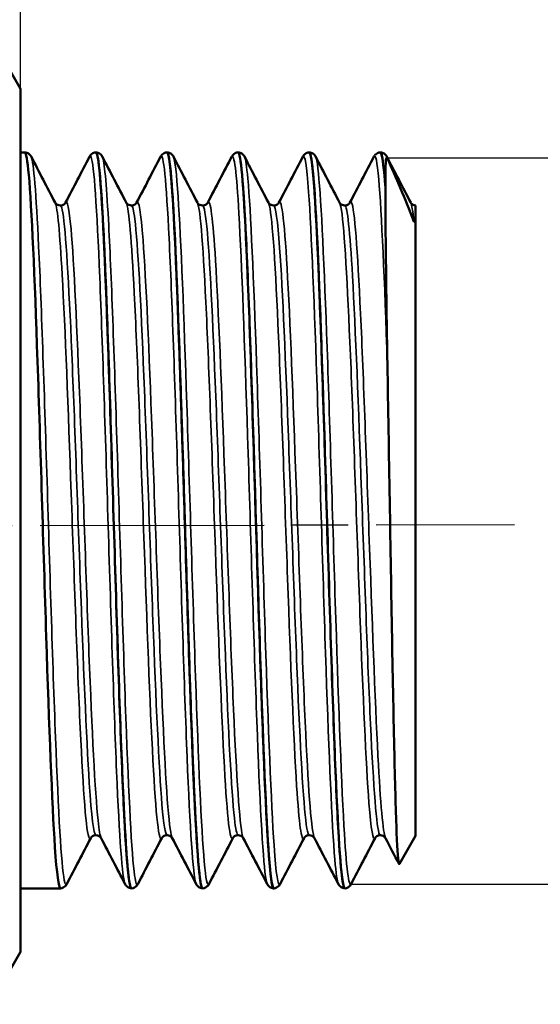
# Model space of a CAD drawing. Header units: millimetres. Extents: x 0 to 436, y -69 to 297.
# Tile 12 of 16: x 73 to 86, y 211 to 236. Entities that reach past the tile are written whole.
import ezdxf

# ---------------------------------------------------------------- set-up
doc = ezdxf.new("R2010")
doc.units = ezdxf.units.MM
doc.linetypes.add('CHAIN', pattern=[0.7087, 0.4724, -0.0591, 0.1181, -0.0591])
for name, color, linetype, lineweight in [('Видимые тонкие (ГОСТ)', 7, 'Continuous', 35), ('Видимый контур (ГОСТ)', 7, 'Continuous', 50), ('Осевая линия (ГОСТ)', 7, 'Continuous', 25), ('Размер (ГОСТ)', 7, 'Continuous', 25)]:
    doc.layers.add(name, color=color, linetype=linetype, lineweight=lineweight)
doc.styles.add('Обычный текст (ГОСТ)', font='GOST Common Italic.ttf')
doc.dimstyles.new('Обычный (ГОСТ)', dxfattribs={"dimtxt": 3.5, "dimasz": 3.5, "dimexe": 1, "dimexo": 0, "dimgap": 0.5, "dimtad": 1, "dimrnd": 1e-08, "dimtxsty": 'Обычный текст (ГОСТ)', "dimblk": 'Filled-1', "dimcen": 0.09, "dimdle": 15, "dimclrd": 256, "dimclre": 256, "dimclrt": 256, "dimazin": 2, "dimtfac": 0.714286, "dimtdec": 3, "dimtmove": 0, "dimatfit": 3, "dimfxl": 1, "dimtolj": 1, "dimlwd": 25, "dimlwe": 25, "dimarcsym": 0})

# ---------------------------------------------------------------- blocks, each defined once
blk = doc.blocks.new('Filled-1')
at = {"color": 0}
for p, q in [((0, 0), (-1, 0.1429)), ((-1, 0.1429), (-1, -0.1429)), ((-1, 0), (0, 0)), ((-1, -0.1429), (0, 0))]:
    blk.add_line(p, q, dxfattribs=at)
at = {"color": 0, "flags": 128}
blk.add_lwpolyline([(-1, -0.1429), (0, 0), (-1, 0.1429), (-1, -0.1429)], dxfattribs=at)
at = {"color": 0}
blk.add_solid([(-1, -0.1429), (0, 0), (-1, 0.1429), (-1, -0.1429)], dxfattribs=at)
blk = doc.blocks.new('*D11')
at = {"layer": 'Defpoints', "color": 0, "linetype": 'Continuous', "transparency": 16777216}
for p in [(67.715, 249.672), (67.715, 234.523), (72.715, 234.523)]:
    blk.add_point(p, dxfattribs=at)
at = {"layer": 'Размер (ГОСТ)', "linetype": 'Continuous', "lineweight": 25, "transparency": 16777216}
for p, q in [((67.715, 234.523), (67.715, 250.672)), ((72.715, 234.523), (72.715, 250.672)), ((64.215, 249.672), (60.715, 249.672)), ((72.715, 249.672), (67.715, 249.672)), ((76.215, 249.672), (79.715, 249.672))]:
    blk.add_line(p, q, dxfattribs=at)
at = {"layer": 'Размер (ГОСТ)', "linetype": 'Continuous', "lineweight": 25, "transparency": 16777216, "xscale": 3.5, "yscale": 3.5, "zscale": 3.5}
blk.add_blockref('Filled-1', (67.715, 249.672), dxfattribs=at)
at = {"layer": 'Размер (ГОСТ)', "linetype": 'Continuous', "lineweight": 25, "transparency": 16777216, "xscale": 3.5, "yscale": 3.5, "zscale": 3.5, "rotation": 180}
blk.add_blockref('Filled-1', (72.715, 249.672), dxfattribs=at)
at = {"layer": 'Размер (ГОСТ)', "linetype": 'Continuous', "lineweight": 25, "transparency": 16777216, "insert": (68.985, 253.672), "char_height": 3.5, "attachment_point": 1, "style": 'Обычный текст (ГОСТ)'}
blk.add_mtext('\\A1;5', dxfattribs=at)
blk = doc.blocks.new('*D14')
at = {"layer": 'Defpoints', "color": 0, "linetype": 'Continuous', "transparency": 16777216}
for p in [(81.985, 232.774), (81.084, 214.393), (96.985, 214.393)]:
    blk.add_point(p, dxfattribs=at)
at = {"layer": 'Размер (ГОСТ)', "linetype": 'Continuous', "lineweight": 25, "transparency": 16777216}
for p, q in [((81.985, 232.774), (97.985, 232.774)), ((96.985, 229.274), (96.985, 217.893)), ((81.084, 214.393), (97.985, 214.393))]:
    blk.add_line(p, q, dxfattribs=at)
at = {"layer": 'Размер (ГОСТ)', "linetype": 'Continuous', "lineweight": 25, "transparency": 16777216, "xscale": 3.5, "yscale": 3.5, "zscale": 3.5}
for p, rotation in [((96.985, 232.774), 90), ((96.985, 214.393), 270)]:
    blk.add_blockref('Filled-1', p, dxfattribs=dict(at, rotation=rotation))
at = {"layer": 'Размер (ГОСТ)', "linetype": 'Continuous', "lineweight": 25, "transparency": 16777216, "insert": (92.983, 216.141), "char_height": 3.5, "attachment_point": 1, "rotation": 90, "style": 'Обычный текст (ГОСТ)'}
blk.add_mtext('\\A1; \\fGOST Common|b0|i1;\\H3.5000;G 1/2"', dxfattribs=at)

msp = doc.modelspace()

# ---------------------------------------------------------------- linework, layer by layer
at = {"layer": 'Видимые тонкие (ГОСТ)'}
for points, knots in [([(73.884, 214.397), (73.867, 214.363), (73.851, 214.375), (73.834, 214.434), (73.761, 214.7), (73.687, 215.918), (73.613, 217.754), (73.54, 219.585), (73.466, 222.009), (73.393, 224.367), (73.319, 226.719), (73.246, 228.98), (73.173, 230.535), (73.11, 231.873), (73.047, 232.676), (72.984, 232.804)], [31.356332, 31.356332, 31.356332, 31.356332, 31.528146, 31.528146, 31.528146, 32.300292, 32.300292, 32.300292, 33.070043, 33.070043, 33.070043, 33.837783, 33.837783, 33.837783, 34.497924, 34.497924, 34.497924, 34.497924]), ([(75.361, 214.393), (75.29, 214.532), (75.218, 215.569), (75.146, 217.241), (75.073, 218.955), (74.999, 221.318), (74.926, 223.685), (74.853, 226.046), (74.779, 228.385), (74.706, 230.068), (74.633, 231.747), (74.56, 232.755), (74.486, 232.82), (74.478, 232.827), (74.47, 232.822), (74.461, 232.805)], [31.475521, 31.475521, 31.475521, 31.475521, 32.226022, 32.226022, 32.226022, 32.995987, 32.995987, 32.995987, 33.763904, 33.763904, 33.763904, 34.530145, 34.530145, 34.530145, 34.617114, 34.617114, 34.617114, 34.617114]), ([(75.684, 214.4), (75.657, 214.346), (75.629, 214.413), (75.602, 214.608), (75.528, 215.138), (75.455, 216.603), (75.381, 218.601), (75.307, 220.596), (75.233, 223.099), (75.16, 225.426), (75.086, 227.749), (75.012, 229.869), (74.939, 231.208), (74.887, 232.149), (74.835, 232.697), (74.784, 232.801)], [25.073146, 25.073146, 25.073146, 25.073146, 25.357457, 25.357457, 25.357457, 26.130809, 26.130809, 26.130809, 26.902829, 26.902829, 26.902829, 27.673613, 27.673613, 27.673613, 28.214739, 28.214739, 28.214739, 28.214739]), ([(77.161, 214.394), (77.154, 214.408), (77.146, 214.431), (77.139, 214.465), (77.065, 214.794), (76.991, 216.074), (76.917, 217.955), (76.843, 219.832), (76.77, 222.286), (76.696, 224.645), (76.622, 227), (76.549, 229.233), (76.475, 230.735), (76.404, 232.188), (76.333, 232.941), (76.261, 232.807)], [25.192336, 25.192336, 25.192336, 25.192336, 25.271435, 25.271435, 25.271435, 26.044942, 26.044942, 26.044942, 26.817105, 26.817105, 26.817105, 27.588022, 27.588022, 27.588022, 28.333929, 28.333929, 28.333929, 28.333929]), ([(77.484, 214.401), (77.444, 214.325), (77.404, 214.511), (77.364, 214.961), (77.291, 215.79), (77.217, 217.505), (77.144, 219.641), (77.07, 221.775), (76.997, 224.305), (76.924, 226.544), (76.85, 228.782), (76.777, 230.704), (76.703, 231.79), (76.664, 232.381), (76.624, 232.721), (76.584, 232.799)], [18.789961, 18.789961, 18.789961, 18.789961, 19.207695, 19.207695, 19.207695, 19.976747, 19.976747, 19.976747, 20.745291, 20.745291, 20.745291, 21.513352, 21.513352, 21.513352, 21.931554, 21.931554, 21.931554, 21.931554]), ([(78.961, 214.398), (78.942, 214.433), (78.922, 214.534), (78.902, 214.701), (78.829, 215.322), (78.755, 216.858), (78.682, 218.892), (78.609, 220.924), (78.535, 223.429), (78.462, 225.729), (78.388, 228.026), (78.315, 230.092), (78.242, 231.366), (78.182, 232.41), (78.122, 232.912), (78.061, 232.804)], [18.909151, 18.909151, 18.909151, 18.909151, 19.115562, 19.115562, 19.115562, 19.884675, 19.884675, 19.884675, 20.653279, 20.653279, 20.653279, 21.421396, 21.421396, 21.421396, 22.050743, 22.050743, 22.050743, 22.050743]), ([(79.284, 214.399), (79.233, 214.307), (79.183, 214.636), (79.133, 215.367), (79.059, 216.44), (78.985, 218.368), (78.911, 220.619), (78.837, 222.869), (78.763, 225.417), (78.689, 227.564), (78.616, 229.708), (78.542, 231.428), (78.468, 232.251), (78.44, 232.565), (78.412, 232.747), (78.384, 232.799)], [12.506776, 12.506776, 12.506776, 12.506776, 13.034177, 13.034177, 13.034177, 13.808145, 13.808145, 13.808145, 14.581414, 14.581414, 14.581414, 15.354007, 15.354007, 15.354007, 15.648368, 15.648368, 15.648368, 15.648368]), ([(80.761, 214.401), (80.731, 214.457), (80.701, 214.662), (80.671, 215.017), (80.597, 215.889), (80.523, 217.653), (80.449, 219.825), (80.375, 221.994), (80.302, 224.545), (80.228, 226.777), (80.154, 229.007), (80.08, 230.893), (80.006, 231.919), (79.958, 232.591), (79.91, 232.888), (79.861, 232.8)], [12.625966, 12.625966, 12.625966, 12.625966, 12.941441, 12.941441, 12.941441, 13.715495, 13.715495, 13.715495, 14.488846, 14.488846, 14.488846, 15.261519, 15.261519, 15.261519, 15.767558, 15.767558, 15.767558, 15.767558]), ([(81.084, 214.395), (81.023, 214.285), (80.962, 214.802), (80.901, 215.87), (80.828, 217.157), (80.755, 219.231), (80.681, 221.53), (80.608, 223.829), (80.535, 226.327), (80.462, 228.348), (80.388, 230.37), (80.315, 231.893), (80.242, 232.506), (80.223, 232.669), (80.203, 232.767), (80.184, 232.802)], [6.22359, 6.22359, 6.22359, 6.22359, 6.860324, 6.860324, 6.860324, 7.627684, 7.627684, 7.627684, 8.394828, 8.394828, 8.394828, 9.161764, 9.161764, 9.161764, 9.365183, 9.365183, 9.365183, 9.365183]), ([(82.001, 227.558), (81.928, 229.688), (81.855, 231.4), (81.782, 232.231), (81.742, 232.686), (81.702, 232.874), (81.661, 232.799)], [8.297535, 8.297535, 8.297535, 8.297535, 9.064496, 9.064496, 9.064496, 9.484373, 9.484373, 9.484373, 9.484373]), ([(74.491, 215.559), (74.478, 215.534), (74.466, 215.532), (74.454, 215.553), (74.377, 215.686), (74.301, 216.715), (74.225, 218.342), (74.149, 219.964), (74.073, 222.159), (73.997, 224.29), (73.921, 226.416), (73.845, 228.452), (73.769, 229.812), (73.71, 230.879), (73.65, 231.518), (73.591, 231.639)], [31.347769, 31.347769, 31.347769, 31.347769, 31.477578, 31.477578, 31.477578, 32.276329, 32.276329, 32.276329, 33.072499, 33.072499, 33.072499, 33.866511, 33.866511, 33.866511, 34.489361, 34.489361, 34.489361, 34.489361]), ([(74.623, 215.635), (74.567, 215.641), (74.511, 216.095), (74.455, 216.949), (74.379, 218.119), (74.303, 220.025), (74.226, 222.111), (74.15, 224.191), (74.074, 226.423), (73.998, 228.16), (73.922, 229.892), (73.846, 231.109), (73.77, 231.459), (73.754, 231.533), (73.738, 231.568), (73.723, 231.566)], [31.415927, 31.415927, 31.415927, 31.415927, 31.999586, 31.999586, 31.999586, 32.798886, 32.798886, 32.798886, 33.595871, 33.595871, 33.595871, 34.390958, 34.390958, 34.390958, 34.557519, 34.557519, 34.557519, 34.557519]), ([(74.754, 215.564), (74.728, 215.611), (74.702, 215.757), (74.676, 216.002), (74.6, 216.72), (74.524, 218.278), (74.447, 220.225), (74.372, 222.166), (74.296, 224.468), (74.22, 226.466), (74.144, 228.458), (74.068, 230.123), (73.992, 230.98), (73.946, 231.502), (73.9, 231.72), (73.854, 231.635)], [31.484084, 31.484084, 31.484084, 31.484084, 31.757009, 31.757009, 31.757009, 32.554809, 32.554809, 32.554809, 33.350177, 33.350177, 33.350177, 34.143533, 34.143533, 34.143533, 34.625677, 34.625677, 34.625677, 34.625677]), ([(76.291, 215.557), (76.287, 215.55), (76.284, 215.545), (76.281, 215.542), (76.204, 215.473), (76.128, 216.307), (76.051, 217.802), (75.975, 219.293), (75.899, 221.422), (75.822, 223.569), (75.746, 225.712), (75.67, 227.844), (75.594, 229.347), (75.526, 230.683), (75.459, 231.506), (75.391, 231.641)], [25.064583, 25.064583, 25.064583, 25.064583, 25.100574, 25.100574, 25.100574, 25.900877, 25.900877, 25.900877, 26.699721, 26.699721, 26.699721, 27.497215, 27.497215, 27.497215, 28.206176, 28.206176, 28.206176, 28.206176]), ([(76.423, 215.638), (76.38, 215.639), (76.338, 215.896), (76.295, 216.404), (76.219, 217.319), (76.142, 219.038), (76.066, 221.057), (75.989, 223.072), (75.913, 225.358), (75.836, 227.249), (75.76, 229.136), (75.684, 230.603), (75.607, 231.223), (75.579, 231.452), (75.551, 231.564), (75.523, 231.562)], [25.132741, 25.132741, 25.132741, 25.132741, 25.577078, 25.577078, 25.577078, 26.37879, 26.37879, 26.37879, 27.179101, 27.179101, 27.179101, 27.978118, 27.978118, 27.978118, 28.274334, 28.274334, 28.274334, 28.274334]), ([(76.554, 215.561), (76.537, 215.592), (76.519, 215.669), (76.502, 215.791), (76.425, 216.326), (76.349, 217.73), (76.273, 219.596), (76.196, 221.458), (76.12, 223.754), (76.044, 225.817), (75.968, 227.876), (75.892, 229.675), (75.816, 230.693), (75.762, 231.412), (75.708, 231.735), (75.654, 231.637)], [25.200899, 25.200899, 25.200899, 25.200899, 25.38402, 25.38402, 25.38402, 26.183794, 26.183794, 26.183794, 26.982148, 26.982148, 26.982148, 27.779189, 27.779189, 27.779189, 28.342492, 28.342492, 28.342492, 28.342492]), ([(78.091, 215.557), (78.019, 215.423), (77.947, 216.077), (77.875, 217.36), (77.799, 218.713), (77.723, 220.747), (77.647, 222.876), (77.571, 225.002), (77.495, 227.195), (77.419, 228.822), (77.344, 230.448), (77.268, 231.487), (77.192, 231.64), (77.192, 231.641), (77.191, 231.642), (77.191, 231.643)], [18.781398, 18.781398, 18.781398, 18.781398, 19.535264, 19.535264, 19.535264, 20.330412, 20.330412, 20.330412, 21.12503, 21.12503, 21.12503, 21.919142, 21.919142, 21.919142, 21.922991, 21.922991, 21.922991, 21.922991]), ([(78.223, 215.638), (78.191, 215.636), (78.159, 215.776), (78.128, 216.062), (78.052, 216.75), (77.975, 218.273), (77.899, 220.188), (77.823, 222.102), (77.747, 224.383), (77.671, 226.368), (77.595, 228.353), (77.519, 230.017), (77.443, 230.879), (77.403, 231.333), (77.363, 231.561), (77.323, 231.561)], [18.849556, 18.849556, 18.849556, 18.849556, 19.180341, 19.180341, 19.180341, 19.978014, 19.978014, 19.978014, 20.775141, 20.775141, 20.775141, 21.571749, 21.571749, 21.571749, 21.991149, 21.991149, 21.991149, 21.991149]), ([(78.354, 215.558), (78.347, 215.57), (78.341, 215.59), (78.334, 215.617), (78.258, 215.915), (78.182, 217.094), (78.106, 218.815), (78.03, 220.534), (77.954, 222.771), (77.878, 224.88), (77.802, 226.988), (77.726, 228.941), (77.65, 230.176), (77.585, 231.241), (77.52, 231.76), (77.454, 231.641)], [18.917714, 18.917714, 18.917714, 18.917714, 18.989382, 18.989382, 18.989382, 19.78491, 19.78491, 19.78491, 20.579889, 20.579889, 20.579889, 21.374345, 21.374345, 21.374345, 22.059307, 22.059307, 22.059307, 22.059307]), ([(79.891, 215.56), (79.828, 215.447), (79.766, 215.91), (79.704, 216.88), (79.627, 218.069), (79.551, 220.003), (79.474, 222.117), (79.398, 224.229), (79.322, 226.493), (79.245, 228.248), (79.169, 230.002), (79.093, 231.225), (79.016, 231.562), (79.008, 231.599), (78.999, 231.626), (78.991, 231.641)], [12.498213, 12.498213, 12.498213, 12.498213, 13.1518, 13.1518, 13.1518, 13.952149, 13.952149, 13.952149, 14.751753, 14.751753, 14.751753, 15.55064, 15.55064, 15.55064, 15.639805, 15.639805, 15.639805, 15.639805]), ([(80.023, 215.635), (80.003, 215.633), (79.982, 215.688), (79.962, 215.804), (79.886, 216.249), (79.809, 217.57), (79.732, 219.379), (79.656, 221.187), (79.579, 223.459), (79.503, 225.527), (79.426, 227.593), (79.35, 229.428), (79.273, 230.496), (79.223, 231.195), (79.173, 231.559), (79.123, 231.563)], [12.566371, 12.566371, 12.566371, 12.566371, 12.776116, 12.776116, 12.776116, 13.579118, 13.579118, 13.579118, 14.381358, 14.381358, 14.381358, 15.182864, 15.182864, 15.182864, 15.707963, 15.707963, 15.707963, 15.707963]), ([(80.154, 215.557), (80.081, 215.7), (80.007, 216.666), (79.934, 218.199), (79.858, 219.796), (79.781, 221.986), (79.705, 224.132), (79.628, 226.275), (79.552, 228.345), (79.476, 229.738), (79.402, 231.085), (79.328, 231.782), (79.254, 231.643)], [12.634529, 12.634529, 12.634529, 12.634529, 13.403101, 13.403101, 13.403101, 14.203213, 14.203213, 14.203213, 15.00259, 15.00259, 15.00259, 15.776121, 15.776121, 15.776121, 15.776121]), ([(81.691, 215.563), (81.639, 215.468), (81.586, 215.767), (81.534, 216.443), (81.458, 217.425), (81.383, 219.189), (81.307, 221.228), (81.231, 223.266), (81.155, 225.551), (81.08, 227.428), (81.004, 229.304), (80.928, 230.746), (80.852, 231.341), (80.832, 231.502), (80.811, 231.6), (80.791, 231.638)], [6.215027, 6.215027, 6.215027, 6.215027, 6.76169, 6.76169, 6.76169, 7.555345, 7.555345, 7.555345, 8.348769, 8.348769, 8.348769, 9.141968, 9.141968, 9.141968, 9.35662, 9.35662, 9.35662, 9.35662]), ([(81.823, 215.631), (81.816, 215.63), (81.809, 215.636), (81.802, 215.649), (81.726, 215.798), (81.65, 216.827), (81.574, 218.439), (81.498, 220.05), (81.422, 222.222), (81.346, 224.328), (81.27, 226.432), (81.194, 228.443), (81.118, 229.778), (81.053, 230.926), (80.988, 231.561), (80.923, 231.568)], [6.283185, 6.283185, 6.283185, 6.283185, 6.353567, 6.353567, 6.353567, 7.149617, 7.149617, 7.149617, 7.945432, 7.945432, 7.945432, 8.741018, 8.741018, 8.741018, 9.424778, 9.424778, 9.424778, 9.424778]), ([(81.954, 215.559), (81.89, 215.688), (81.826, 216.426), (81.762, 217.64), (81.686, 219.076), (81.611, 221.159), (81.535, 223.29), (81.459, 225.42), (81.383, 227.571), (81.307, 229.124), (81.232, 230.676), (81.156, 231.611), (81.08, 231.659), (81.072, 231.665), (81.063, 231.659), (81.054, 231.641)], [6.351343, 6.351343, 6.351343, 6.351343, 7.021975, 7.021975, 7.021975, 7.815554, 7.815554, 7.815554, 8.608903, 8.608903, 8.608903, 9.40203, 9.40203, 9.40203, 9.492936, 9.492936, 9.492936, 9.492936])]:
    msp.add_open_spline(points, degree=3, knots=knots, dxfattribs=at)
for points in [[(82.001, 232.755), (81.996, 232.778), (81.99, 232.795), (81.984, 232.806)], [(82.672, 231.167), (82.645, 231.43), (82.618, 231.586), (82.591, 231.636)]]:
    msp.add_open_spline(points, degree=3, dxfattribs=at)
at = {"layer": 'Видимый контур (ГОСТ)'}
for p, q in [((72.715, 234.523), (71.949, 235.85)), ((72.715, 212.677), (72.715, 234.523)), ((72.823, 232.915), (72.715, 232.915)), ((74.623, 232.915), (74.622, 232.915)), ((76.423, 232.915), (76.422, 232.915)), ((78.223, 232.915), (78.222, 232.915)), ((80.023, 232.915), (80.022, 232.915)), ((81.823, 232.915), (81.822, 232.915)), ((81.949, 232.034), (81.949, 232.022)), ((82.715, 231.57), (82.715, 231.369)), ((82.715, 215.613), (82.715, 231.369)), ((82.715, 215.613), (82.305, 214.902)), ((73.723, 214.285), (72.715, 214.285)), ((75.523, 214.285), (75.522, 214.285)), ((77.323, 214.285), (77.322, 214.285)), ((79.123, 214.285), (79.122, 214.285)), ((80.923, 214.285), (80.922, 214.285)), ((72.715, 212.677), (71.949, 211.35))]:
    msp.add_line(p, q, dxfattribs=at)
for points, knots in [([(72.823, 232.915), (72.86, 232.913), (72.894, 232.899), (72.939, 232.869), (72.952, 232.853), (72.972, 232.828), (72.978, 232.817), (72.984, 232.807)], [0, 0, 0, 0, 0.02061833, 0.02061833, 0.03987132, 0.03987132, 0.05767308, 0.05767308, 0.05767308, 0.05767308]), ([(73.723, 214.292), (73.678, 214.293), (73.632, 214.643), (73.586, 215.327), (73.512, 216.43), (73.439, 218.387), (73.365, 220.663), (73.292, 222.924), (73.218, 225.474), (73.145, 227.623), (73.071, 229.785), (72.998, 231.516), (72.924, 232.343), (72.89, 232.72), (72.857, 232.908), (72.823, 232.908)], [31.414557, 31.414557, 31.414557, 31.414557, 31.893551, 31.893551, 31.893551, 32.665936, 32.665936, 32.665936, 33.433325, 33.433325, 33.433325, 34.205417, 34.205417, 34.205417, 34.557519, 34.557519, 34.557519, 34.557519]), ([(74.461, 232.807), (74.47, 232.823), (74.48, 232.841), (74.514, 232.874), (74.529, 232.886), (74.569, 232.906), (74.595, 232.913), (74.622, 232.915)], [0, 0, 0, 0, 0.02801986, 0.02801986, 0.04259621, 0.04259621, 0.05770117, 0.05770117, 0.05770117, 0.05770117]), ([(74.622, 232.912), (74.68, 232.908), (74.739, 232.314), (74.798, 231.214), (74.872, 229.819), (74.947, 227.623), (75.021, 225.239), (75.095, 222.879), (75.169, 220.361), (75.243, 218.376), (75.316, 216.392), (75.39, 214.963), (75.464, 214.478), (75.483, 214.349), (75.503, 214.288), (75.522, 214.29)], [-34.558889, -34.558889, -34.558889, -34.558889, -33.943634, -33.943634, -33.943634, -33.163626, -33.163626, -33.163626, -32.391369, -32.391369, -32.391369, -31.619817, -31.619817, -31.619817, -31.415927, -31.415927, -31.415927, -31.415927]), ([(74.623, 232.915), (74.66, 232.913), (74.694, 232.899), (74.739, 232.869), (74.752, 232.853), (74.772, 232.828), (74.778, 232.817), (74.784, 232.807)], [0, 0, 0, 0, 0.02061833, 0.02061833, 0.03987132, 0.03987132, 0.05767308, 0.05767308, 0.05767308, 0.05767308]), ([(75.523, 214.288), (75.464, 214.292), (75.405, 214.899), (75.345, 216.024), (75.272, 217.411), (75.198, 219.568), (75.125, 221.912), (75.052, 224.252), (74.979, 226.753), (74.906, 228.738), (74.833, 230.721), (74.759, 232.167), (74.686, 232.688), (74.665, 232.839), (74.644, 232.911), (74.623, 232.909)], [25.131372, 25.131372, 25.131372, 25.131372, 25.753762, 25.753762, 25.753762, 26.521303, 26.521303, 26.521303, 27.287824, 27.287824, 27.287824, 28.053417, 28.053417, 28.053417, 28.274334, 28.274334, 28.274334, 28.274334]), ([(76.261, 232.807), (76.27, 232.823), (76.28, 232.841), (76.314, 232.874), (76.329, 232.886), (76.369, 232.906), (76.395, 232.913), (76.422, 232.915)], [0, 0, 0, 0, 0.02801986, 0.02801986, 0.04259621, 0.04259621, 0.05770117, 0.05770117, 0.05770117, 0.05770117]), ([(76.422, 232.908), (76.47, 232.906), (76.518, 232.517), (76.566, 231.763), (76.639, 230.614), (76.713, 228.633), (76.786, 226.356), (76.859, 224.08), (76.933, 221.534), (77.006, 219.406), (77.079, 217.28), (77.152, 215.596), (77.226, 214.809), (77.258, 214.463), (77.29, 214.292), (77.322, 214.293)], [-28.275703, -28.275703, -28.275703, -28.275703, -27.771752, -27.771752, -27.771752, -27.003909, -27.003909, -27.003909, -26.236601, -26.236601, -26.236601, -25.469805, -25.469805, -25.469805, -25.132741, -25.132741, -25.132741, -25.132741]), ([(76.423, 232.915), (76.46, 232.913), (76.494, 232.899), (76.539, 232.869), (76.552, 232.853), (76.572, 232.828), (76.578, 232.817), (76.584, 232.807)], [0, 0, 0, 0, 0.02061833, 0.02061833, 0.03987132, 0.03987132, 0.05767308, 0.05767308, 0.05767308, 0.05767308]), ([(77.323, 214.285), (77.25, 214.282), (77.178, 215.224), (77.105, 216.861), (77.032, 218.502), (76.958, 220.822), (76.885, 223.197), (76.812, 225.571), (76.739, 227.973), (76.666, 229.756), (76.593, 231.538), (76.52, 232.682), (76.447, 232.882), (76.439, 232.904), (76.431, 232.914), (76.423, 232.913)], [18.848186, 18.848186, 18.848186, 18.848186, 19.61154, 19.61154, 19.61154, 20.377151, 20.377151, 20.377151, 21.142331, 21.142331, 21.142331, 21.907104, 21.907104, 21.907104, 21.991149, 21.991149, 21.991149, 21.991149]), ([(78.061, 232.807), (78.07, 232.823), (78.08, 232.841), (78.114, 232.874), (78.129, 232.886), (78.169, 232.906), (78.195, 232.913), (78.222, 232.915)], [0, 0, 0, 0, 0.02801986, 0.02801986, 0.04259621, 0.04259621, 0.05770117, 0.05770117, 0.05770117, 0.05770117]), ([(78.222, 232.907), (78.255, 232.909), (78.289, 232.726), (78.322, 232.355), (78.397, 231.516), (78.473, 229.724), (78.549, 227.492), (78.622, 225.315), (78.696, 222.746), (78.77, 220.487), (78.843, 218.232), (78.917, 216.312), (78.99, 215.251), (79.034, 214.618), (79.078, 214.295), (79.122, 214.292)], [-21.992518, -21.992518, -21.992518, -21.992518, -21.642684, -21.642684, -21.642684, -20.851477, -20.851477, -20.851477, -20.079628, -20.079628, -20.079628, -19.309135, -19.309135, -19.309135, -18.849556, -18.849556, -18.849556, -18.849556]), ([(78.223, 232.915), (78.26, 232.913), (78.294, 232.899), (78.339, 232.869), (78.352, 232.853), (78.372, 232.828), (78.378, 232.817), (78.384, 232.807)], [0, 0, 0, 0, 0.02061833, 0.02061833, 0.03987132, 0.03987132, 0.05767308, 0.05767308, 0.05767308, 0.05767308]), ([(79.123, 214.287), (79.111, 214.285), (79.098, 214.311), (79.085, 214.365), (79.012, 214.679), (78.938, 215.947), (78.865, 217.824), (78.791, 219.7), (78.718, 222.162), (78.644, 224.54), (78.571, 226.916), (78.497, 229.182), (78.424, 230.722), (78.357, 232.123), (78.29, 232.909), (78.223, 232.914)], [12.565001, 12.565001, 12.565001, 12.565001, 12.697861, 12.697861, 12.697861, 13.468391, 13.468391, 13.468391, 14.23828, 14.23828, 14.23828, 15.007551, 15.007551, 15.007551, 15.707963, 15.707963, 15.707963, 15.707963]), ([(79.861, 232.807), (79.87, 232.823), (79.88, 232.841), (79.914, 232.874), (79.929, 232.886), (79.969, 232.906), (79.995, 232.913), (80.022, 232.915)], [0, 0, 0, 0, 0.02801986, 0.02801986, 0.04259621, 0.04259621, 0.05770117, 0.05770117, 0.05770117, 0.05770117]), ([(80.022, 232.909), (80.044, 232.912), (80.067, 232.83), (80.089, 232.66), (80.162, 232.109), (80.235, 230.638), (80.308, 228.643), (80.382, 226.63), (80.455, 224.105), (80.529, 221.758), (80.603, 219.419), (80.676, 217.282), (80.749, 215.928), (80.807, 214.866), (80.865, 214.295), (80.922, 214.288)], [-15.709333, -15.709333, -15.709333, -15.709333, -15.473621, -15.473621, -15.473621, -14.709255, -14.709255, -14.709255, -13.938149, -13.938149, -13.938149, -13.169552, -13.169552, -13.169552, -12.566371, -12.566371, -12.566371, -12.566371]), ([(80.023, 232.915), (80.06, 232.913), (80.094, 232.899), (80.139, 232.869), (80.152, 232.853), (80.172, 232.828), (80.178, 232.817), (80.184, 232.807)], [0, 0, 0, 0, 0.02061833, 0.02061833, 0.03987132, 0.03987132, 0.05767308, 0.05767308, 0.05767308, 0.05767308]), ([(80.923, 214.291), (80.9, 214.288), (80.876, 214.38), (80.852, 214.57), (80.779, 215.154), (80.706, 216.655), (80.633, 218.671), (80.56, 220.686), (80.487, 223.192), (80.414, 225.516), (80.341, 227.839), (80.268, 229.955), (80.195, 231.293), (80.137, 232.342), (80.08, 232.904), (80.023, 232.911)], [6.281816, 6.281816, 6.281816, 6.281816, 6.531429, 6.531429, 6.531429, 7.296418, 7.296418, 7.296418, 8.061205, 8.061205, 8.061205, 8.825797, 8.825797, 8.825797, 9.424778, 9.424778, 9.424778, 9.424778]), ([(81.661, 232.807), (81.67, 232.823), (81.68, 232.841), (81.714, 232.874), (81.729, 232.886), (81.769, 232.906), (81.795, 232.913), (81.822, 232.915)], [0, 0, 0, 0, 0.02801986, 0.02801986, 0.04259621, 0.04259621, 0.05770117, 0.05770117, 0.05770117, 0.05770117]), ([(81.822, 232.913), (81.83, 232.914), (81.839, 232.903), (81.848, 232.878), (81.881, 232.781), (81.915, 232.49), (81.949, 232.022)], [-9.4261475, -9.4261475, -9.4261475, -9.4261475, -9.33595, -9.33595, -9.33595, -8.9833803, -8.9833803, -8.9833803, -8.9833803]), ([(81.823, 232.915), (81.86, 232.913), (81.894, 232.899), (81.939, 232.869), (81.952, 232.853), (81.972, 232.828), (81.978, 232.817), (81.984, 232.807)], [0, 0, 0, 0, 0.02061833, 0.02061833, 0.03987132, 0.03987132, 0.05767308, 0.05767308, 0.05767308, 0.05767308]), ([(81.949, 232.034), (81.949, 232.379), (81.953, 232.565), (81.966, 232.745), (81.974, 232.773), (81.986, 232.774), (81.988, 232.774), (81.992, 232.77), (81.993, 232.769), (81.995, 232.767), (81.995, 232.766), (81.996, 232.765), (81.996, 232.764), (81.997, 232.763), (81.997, 232.763), (81.998, 232.762), (81.998, 232.761), (81.999, 232.76), (81.999, 232.759), (82, 232.757), (82.001, 232.756), (82.001, 232.755)], [-0.08395848, -0.08395848, -0.08395848, -0.08395848, -0.04184143, -0.04184143, -0.00849635, -0.00849635, -0.00316817, -0.00316817, -0.001897, -0.001897, -0.00142752, -0.00142752, -0.00118301, -0.00118301, -0.0009988, -0.0009988, -0.0008034, -0.0008034, -0.00051853, -0.00051853, 0, 0, 0, 0]), ([(82.001, 232.755), (82.111, 232.525), (82.222, 232.273), (82.446, 231.741), (82.558, 231.463), (82.672, 231.167)], [-0.2400552, -0.2400552, -0.2400552, -0.2400552, -0.1172632, -0.1172632, 0, 0, 0, 0]), ([(82.001, 227.558), (81.984, 228.516), (81.973, 229.394), (81.955, 230.925), (81.949, 231.56), (81.949, 232.022)], [-0.6377361, -0.6377361, -0.6377361, -0.6377361, -0.3231922, -0.3231922, 0, 0, 0, 0]), ([(73.591, 231.643), (73.593, 231.638), (73.598, 231.628), (73.624, 231.604), (73.637, 231.593), (73.673, 231.576), (73.698, 231.57), (73.723, 231.57)], [0, 0, 0, 0, 0.02784874, 0.02784874, 0.04249173, 0.04249173, 0.05768516, 0.05768516, 0.05768516, 0.05768516]), ([(73.723, 231.57), (73.758, 231.57), (73.792, 231.583), (73.829, 231.609), (73.839, 231.62), (73.85, 231.635), (73.853, 231.64), (73.854, 231.643)], [0, 0, 0, 0, 0.02177207, 0.02177207, 0.040459, 0.040459, 0.05766129, 0.05766129, 0.05766129, 0.05766129]), ([(75.391, 231.643), (75.393, 231.638), (75.398, 231.628), (75.424, 231.604), (75.437, 231.593), (75.473, 231.576), (75.498, 231.57), (75.523, 231.57)], [0, 0, 0, 0, 0.02784874, 0.02784874, 0.04249173, 0.04249173, 0.05768516, 0.05768516, 0.05768516, 0.05768516]), ([(75.523, 231.57), (75.558, 231.57), (75.592, 231.583), (75.629, 231.609), (75.639, 231.62), (75.65, 231.635), (75.653, 231.64), (75.654, 231.643)], [0, 0, 0, 0, 0.02177207, 0.02177207, 0.040459, 0.040459, 0.05766129, 0.05766129, 0.05766129, 0.05766129]), ([(77.191, 231.643), (77.193, 231.638), (77.198, 231.628), (77.224, 231.604), (77.237, 231.593), (77.273, 231.576), (77.298, 231.57), (77.323, 231.57)], [0, 0, 0, 0, 0.02784874, 0.02784874, 0.04249173, 0.04249173, 0.05768516, 0.05768516, 0.05768516, 0.05768516]), ([(77.323, 231.57), (77.358, 231.57), (77.392, 231.583), (77.429, 231.609), (77.439, 231.62), (77.45, 231.635), (77.453, 231.64), (77.454, 231.643)], [0, 0, 0, 0, 0.02177207, 0.02177207, 0.040459, 0.040459, 0.05766129, 0.05766129, 0.05766129, 0.05766129]), ([(78.991, 231.643), (78.993, 231.638), (78.998, 231.628), (79.024, 231.604), (79.037, 231.593), (79.073, 231.576), (79.098, 231.57), (79.123, 231.57)], [0, 0, 0, 0, 0.02784874, 0.02784874, 0.04249173, 0.04249173, 0.05768516, 0.05768516, 0.05768516, 0.05768516]), ([(79.123, 231.57), (79.158, 231.57), (79.192, 231.583), (79.229, 231.609), (79.239, 231.62), (79.25, 231.635), (79.253, 231.64), (79.254, 231.643)], [0, 0, 0, 0, 0.02177207, 0.02177207, 0.040459, 0.040459, 0.05766129, 0.05766129, 0.05766129, 0.05766129]), ([(80.791, 231.643), (80.793, 231.638), (80.798, 231.628), (80.824, 231.604), (80.837, 231.593), (80.873, 231.576), (80.898, 231.57), (80.923, 231.57)], [0, 0, 0, 0, 0.02784874, 0.02784874, 0.04249173, 0.04249173, 0.05768516, 0.05768516, 0.05768516, 0.05768516]), ([(80.923, 231.57), (80.958, 231.57), (80.992, 231.583), (81.029, 231.609), (81.039, 231.62), (81.05, 231.635), (81.053, 231.64), (81.054, 231.643)], [0, 0, 0, 0, 0.02177207, 0.02177207, 0.040459, 0.040459, 0.05766129, 0.05766129, 0.05766129, 0.05766129]), ([(82.591, 231.643), (82.593, 231.639), (82.597, 231.629), (82.622, 231.605), (82.634, 231.595), (82.668, 231.578), (82.691, 231.571), (82.715, 231.57)], [0, 0, 0, 0, 0.02718256, 0.02718256, 0.0414413, 0.0414413, 0.05620866, 0.05620866, 0.05620866, 0.05620866]), ([(82.672, 231.167), (82.673, 231.166), (82.673, 231.165), (82.674, 231.163), (82.674, 231.163), (82.675, 231.161), (82.675, 231.16), (82.676, 231.159), (82.676, 231.159), (82.677, 231.157), (82.678, 231.157), (82.679, 231.156), (82.679, 231.155), (82.681, 231.154), (82.682, 231.155), (82.688, 231.157), (82.691, 231.167), (82.701, 231.207), (82.706, 231.256), (82.713, 231.329), (82.714, 231.349), (82.715, 231.369)], [-0.4490435, -0.4490435, -0.4490435, -0.4490435, -0.4455453, -0.4455453, -0.4428641, -0.4428641, -0.4409598, -0.4409598, -0.4390247, -0.4390247, -0.4363468, -0.4363468, -0.4317358, -0.4317358, -0.4184217, -0.4184217, -0.3711775, -0.3711775, -0.2554501, -0.2554501, -0.2127028, -0.2127028, -0.2127028, -0.2127028]), ([(82.305, 214.902), (82.301, 214.896), (82.298, 214.897), (82.275, 214.949), (82.255, 215.216), (82.216, 216.169), (82.197, 216.85), (82.158, 218.544), (82.138, 219.545), (82.099, 221.74), (82.08, 222.915), (82.04, 225.289), (82.021, 226.465), (82.001, 227.558)], [-1.812759, -1.812759, -1.812759, -1.812759, -1.752821, -1.752821, -1.410027, -1.410027, -1.063347, -1.063347, -0.712782, -0.712782, -0.358333, -0.358333, 0, 0, 0, 0]), ([(74.623, 215.63), (74.587, 215.63), (74.553, 215.616), (74.516, 215.59), (74.506, 215.579), (74.495, 215.564), (74.492, 215.559), (74.491, 215.557)], [0, 0, 0, 0, 0.02177207, 0.02177207, 0.040459, 0.040459, 0.05766129, 0.05766129, 0.05766129, 0.05766129]), ([(74.754, 215.557), (74.752, 215.561), (74.748, 215.571), (74.721, 215.596), (74.708, 215.606), (74.672, 215.623), (74.647, 215.63), (74.623, 215.63)], [0, 0, 0, 0, 0.02784874, 0.02784874, 0.04249173, 0.04249173, 0.05768516, 0.05768516, 0.05768516, 0.05768516]), ([(76.423, 215.63), (76.387, 215.63), (76.353, 215.616), (76.316, 215.59), (76.306, 215.579), (76.295, 215.564), (76.292, 215.559), (76.291, 215.557)], [0, 0, 0, 0, 0.02177207, 0.02177207, 0.040459, 0.040459, 0.05766129, 0.05766129, 0.05766129, 0.05766129]), ([(76.554, 215.557), (76.552, 215.561), (76.548, 215.571), (76.521, 215.596), (76.508, 215.606), (76.472, 215.623), (76.447, 215.63), (76.423, 215.63)], [0, 0, 0, 0, 0.02784874, 0.02784874, 0.04249173, 0.04249173, 0.05768516, 0.05768516, 0.05768516, 0.05768516]), ([(78.223, 215.63), (78.187, 215.63), (78.153, 215.616), (78.116, 215.59), (78.106, 215.579), (78.095, 215.564), (78.092, 215.559), (78.091, 215.557)], [0, 0, 0, 0, 0.02177207, 0.02177207, 0.040459, 0.040459, 0.05766129, 0.05766129, 0.05766129, 0.05766129]), ([(78.354, 215.557), (78.352, 215.561), (78.348, 215.571), (78.321, 215.596), (78.308, 215.606), (78.272, 215.623), (78.247, 215.63), (78.223, 215.63)], [0, 0, 0, 0, 0.02784874, 0.02784874, 0.04249173, 0.04249173, 0.05768516, 0.05768516, 0.05768516, 0.05768516]), ([(80.023, 215.63), (79.987, 215.63), (79.953, 215.616), (79.916, 215.59), (79.906, 215.579), (79.895, 215.564), (79.892, 215.559), (79.891, 215.557)], [0, 0, 0, 0, 0.02177207, 0.02177207, 0.040459, 0.040459, 0.05766129, 0.05766129, 0.05766129, 0.05766129]), ([(80.154, 215.557), (80.152, 215.561), (80.148, 215.571), (80.121, 215.596), (80.108, 215.606), (80.072, 215.623), (80.047, 215.63), (80.023, 215.63)], [0, 0, 0, 0, 0.02784874, 0.02784874, 0.04249173, 0.04249173, 0.05768516, 0.05768516, 0.05768516, 0.05768516]), ([(81.823, 215.63), (81.787, 215.63), (81.753, 215.616), (81.716, 215.59), (81.706, 215.579), (81.695, 215.564), (81.692, 215.559), (81.691, 215.557)], [0, 0, 0, 0, 0.02177207, 0.02177207, 0.040459, 0.040459, 0.05766129, 0.05766129, 0.05766129, 0.05766129]), ([(81.954, 215.557), (81.952, 215.561), (81.948, 215.571), (81.921, 215.596), (81.908, 215.606), (81.872, 215.623), (81.847, 215.63), (81.823, 215.63)], [0, 0, 0, 0, 0.02784874, 0.02784874, 0.04249173, 0.04249173, 0.05768516, 0.05768516, 0.05768516, 0.05768516]), ([(73.884, 214.393), (73.875, 214.377), (73.865, 214.358), (73.831, 214.326), (73.816, 214.314), (73.776, 214.293), (73.75, 214.286), (73.723, 214.285)], [0, 0, 0, 0, 0.02801986, 0.02801986, 0.04259621, 0.04259621, 0.05770117, 0.05770117, 0.05770117, 0.05770117]), ([(75.522, 214.285), (75.485, 214.286), (75.451, 214.3), (75.407, 214.33), (75.393, 214.346), (75.373, 214.372), (75.367, 214.383), (75.361, 214.393)], [0, 0, 0, 0, 0.02061833, 0.02061833, 0.03987132, 0.03987132, 0.05767308, 0.05767308, 0.05767308, 0.05767308]), ([(75.684, 214.393), (75.675, 214.377), (75.665, 214.358), (75.631, 214.326), (75.616, 214.314), (75.576, 214.293), (75.55, 214.286), (75.523, 214.285)], [0, 0, 0, 0, 0.02801986, 0.02801986, 0.04259621, 0.04259621, 0.05770117, 0.05770117, 0.05770117, 0.05770117]), ([(77.322, 214.285), (77.285, 214.286), (77.251, 214.3), (77.207, 214.33), (77.193, 214.346), (77.173, 214.372), (77.167, 214.383), (77.161, 214.393)], [0, 0, 0, 0, 0.02061833, 0.02061833, 0.03987132, 0.03987132, 0.05767308, 0.05767308, 0.05767308, 0.05767308]), ([(77.484, 214.393), (77.475, 214.377), (77.465, 214.358), (77.431, 214.326), (77.416, 214.314), (77.376, 214.293), (77.35, 214.286), (77.323, 214.285)], [0, 0, 0, 0, 0.02801986, 0.02801986, 0.04259621, 0.04259621, 0.05770117, 0.05770117, 0.05770117, 0.05770117]), ([(79.122, 214.285), (79.085, 214.286), (79.051, 214.3), (79.007, 214.33), (78.993, 214.346), (78.973, 214.372), (78.967, 214.383), (78.961, 214.393)], [0, 0, 0, 0, 0.02061833, 0.02061833, 0.03987132, 0.03987132, 0.05767308, 0.05767308, 0.05767308, 0.05767308]), ([(79.284, 214.393), (79.275, 214.377), (79.265, 214.358), (79.231, 214.326), (79.216, 214.314), (79.176, 214.293), (79.15, 214.286), (79.123, 214.285)], [0, 0, 0, 0, 0.02801986, 0.02801986, 0.04259621, 0.04259621, 0.05770117, 0.05770117, 0.05770117, 0.05770117]), ([(80.922, 214.285), (80.885, 214.286), (80.851, 214.3), (80.807, 214.33), (80.793, 214.346), (80.773, 214.372), (80.767, 214.383), (80.761, 214.393)], [0, 0, 0, 0, 0.02061833, 0.02061833, 0.03987132, 0.03987132, 0.05767308, 0.05767308, 0.05767308, 0.05767308]), ([(81.084, 214.393), (81.075, 214.377), (81.065, 214.358), (81.031, 214.326), (81.016, 214.314), (80.976, 214.293), (80.95, 214.286), (80.923, 214.285)], [0, 0, 0, 0, 0.02801986, 0.02801986, 0.04259621, 0.04259621, 0.05770117, 0.05770117, 0.05770117, 0.05770117])]:
    msp.add_open_spline(points, degree=3, knots=knots, dxfattribs=at)
for points in [[(72.984, 232.807), (73.186, 232.419), (73.388, 232.031), (73.591, 231.643)], [(73.854, 231.643), (74.057, 232.031), (74.259, 232.419), (74.461, 232.807)], [(74.784, 232.807), (74.986, 232.419), (75.188, 232.031), (75.391, 231.643)], [(75.654, 231.643), (75.857, 232.031), (76.059, 232.419), (76.261, 232.807)], [(76.584, 232.807), (76.786, 232.419), (76.988, 232.031), (77.191, 231.643)], [(77.454, 231.643), (77.657, 232.031), (77.859, 232.419), (78.061, 232.807)], [(78.384, 232.807), (78.586, 232.419), (78.788, 232.031), (78.991, 231.643)], [(79.254, 231.643), (79.457, 232.031), (79.659, 232.419), (79.861, 232.807)], [(80.184, 232.807), (80.386, 232.419), (80.588, 232.031), (80.791, 231.643)], [(81.054, 231.643), (81.257, 232.031), (81.459, 232.419), (81.661, 232.807)], [(81.949, 232.034), (81.907, 232.612), (81.865, 232.905), (81.823, 232.907)], [(81.984, 232.807), (82.186, 232.419), (82.388, 232.031), (82.591, 231.643)], [(74.491, 215.557), (74.288, 215.169), (74.086, 214.781), (73.884, 214.393)], [(75.361, 214.393), (75.159, 214.781), (74.957, 215.169), (74.754, 215.557)], [(76.291, 215.557), (76.088, 215.169), (75.886, 214.781), (75.684, 214.393)], [(77.161, 214.393), (76.959, 214.781), (76.757, 215.169), (76.554, 215.557)], [(78.091, 215.557), (77.888, 215.169), (77.686, 214.781), (77.484, 214.393)], [(78.961, 214.393), (78.759, 214.781), (78.557, 215.169), (78.354, 215.557)], [(79.891, 215.557), (79.688, 215.169), (79.486, 214.781), (79.284, 214.393)], [(80.761, 214.393), (80.559, 214.781), (80.357, 215.169), (80.154, 215.557)], [(81.691, 215.557), (81.488, 215.169), (81.286, 214.781), (81.084, 214.393)], [(82.295, 214.903), (82.182, 215.121), (82.068, 215.339), (81.954, 215.557)]]:
    msp.add_open_spline(points, degree=3, dxfattribs=at)
at = {"layer": 'Осевая линия (ГОСТ)', "linetype": 'CHAIN', "ltscale": 11.993792}
msp.add_line((56.215, 223.426), (85.215, 223.497), dxfattribs=at)

# ---------------------------------------------------------------- dimensions: what is measured, and where the dimension line sits
at = {"layer": 'Размер (ГОСТ)', "linetype": 'Continuous', "lineweight": 25}
dim = msp.add_linear_dim(base=(67.715, 249.672), p1=(72.715, 234.523), p2=(67.715, 234.523), angle=180, dimstyle='Обычный (ГОСТ)', override={"dimgap": 0.5, "dimdec": 2, "dimtol": 0, "dimlim": 0, "dimtp": 0, "dimtm": 0, "dimtdec": 3, "dimtofl": 1, "dimatfit": 1}, dxfattribs=at)
dim.commit()
dim.dimension.update_dxf_attribs({"geometry": '*D11', "text_midpoint": (70.215, 249.672), "dimtype": 160})
dim = msp.add_linear_dim(base=(96.985, 214.393), p1=(81.985, 232.774), p2=(81.084, 214.393), angle=90, text=' \\fGOST Common|b0|i1;\\H3.5000;G 1/2"', dimstyle='Обычный (ГОСТ)', override={"dimgap": 0.5, "dimdec": 2, "dimtol": 0, "dimlim": 0, "dimtp": 0, "dimtm": 0, "dimtdec": 3, "dimtofl": 0, "dimatfit": 1}, dxfattribs=at)
dim.commit()
dim.dimension.update_dxf_attribs({"geometry": '*D14', "text_midpoint": (96.985, 223.583), "dimtype": 160})

doc.saveas('drawing.dxf')
